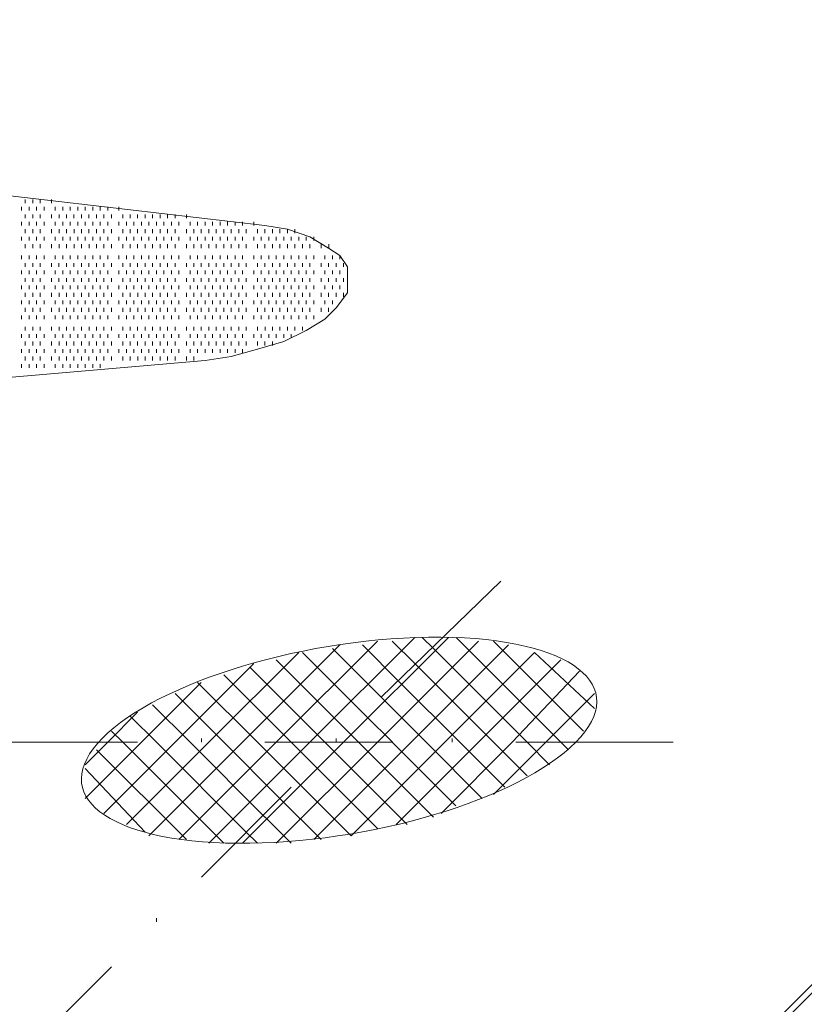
# Model space of a CAD drawing. Extents: x 309 to 1068, y 854 to 1368.
# Tile 56 of 82: x 488 to 502, y 983 to 1001. Entities that reach past the tile are written whole.
import ezdxf

# ---------------------------------------------------------------- set-up
doc = ezdxf.new("R2010")
doc.units = 0
doc.layers.add('PDF_Geometry', color=7, linetype='CONTINUOUS', true_color=0xffffff)

msp = doc.modelspace()

# ---------------------------------------------------------------- linework, layer by layer
at = {"layer": 'PDF_Geometry', "color": 0, "lineweight": 15}
for points in [[(490.421949, 972.043521), (530.979607, 1012.669146)], [(473.883473, 999.836507), (492.137537, 997.709319), (492.549567, 997.640882), (492.96113, 997.503069), (493.304255, 997.297757), (493.510035, 997.160413), (493.647379, 996.954163), (493.647379, 996.679944), (493.647379, 996.474163), (493.441598, 996.199475), (493.235349, 995.993694), (492.892693, 995.787444), (492.480661, 995.582132), (492.000662, 995.444788), (491.519724, 995.307444), (491.039723, 995.238538), (466.403161, 993.11135)]]:
    msp.add_lwpolyline(points, dxfattribs=at)
at = {"layer": 'PDF_Geometry', "color": 252, "lineweight": 5}
for points in [[(490.559443, 972.043625), (530.979288, 1012.463469)], [(491.108309, 986.386115), (492.960809, 988.239084), (494.882684, 990.16049)], [(491.725975, 986.386115), (493.578475, 988.239084), (495.499881, 990.16049)], [(495.019842, 990.16052), (495.225623, 989.954739), (496.941248, 988.239114)], [(497.696357, 988.101728), (497.559014, 988.239072), (495.637607, 990.160478)], [(490.010348, 986.523359), (491.725973, 988.238984), (493.510036, 990.023046)], [(490.559307, 986.45478), (492.343369, 988.238843), (494.196338, 990.091811)], [(492.343641, 986.386115), (494.196141, 988.239084), (496.049579, 990.092053)], [(493.029757, 986.45478), (494.81382, 988.238843), (496.598351, 990.023374)], [(493.372923, 989.954612), (494.264954, 989.062581), (495.088548, 988.238987)], [(493.921881, 990.023334), (494.608131, 989.337084), (495.705944, 988.239271)], [(494.470883, 990.091855), (494.882446, 989.680293), (496.323852, 988.238887)], [(497.970844, 988.444908), (496.323657, 990.092095)], [(489.598504, 986.729281), (491.108348, 988.239125), (492.755066, 989.885843)], [(492.755165, 987.484296), (493.716102, 986.523359), (495.431727, 988.238984), (497.078915, 989.886171)], [(492.823921, 989.886076), (493.99064, 988.719358), (494.471108, 988.238889)], [(498.176625, 988.85647), (497.078813, 989.885845)], [(489.186903, 986.935117), (490.490965, 988.23918), (491.931903, 989.680117)], [(491.863075, 989.611576), (493.235575, 988.239076), (493.372919, 988.101732)], [(492.343641, 989.748819), (493.647704, 988.444756), (493.853016, 988.238975)], [(494.539562, 986.729281), (496.049406, 988.239125), (497.559249, 989.748968)], [(491.382795, 989.474332), (492.617951, 988.239176), (493.029983, 987.827145)], [(495.363007, 986.935117), (496.66707, 988.23918), (497.902226, 989.542773)], [(488.84368, 987.209561), (489.873055, 988.238936), (490.970868, 989.336748)], [(490.902515, 989.337075), (492.000328, 988.239262), (492.755015, 987.484106)], [(490.490628, 989.131153), (491.382659, 988.239121), (492.412034, 987.209746)], [(496.323896, 987.278268), (497.284365, 988.239206), (498.176396, 989.131237)], [(490.078798, 988.92523), (490.765048, 988.23898), (492.137548, 986.86648)], [(488.84368, 987.827241), (489.255243, 988.238804), (489.804149, 988.788179)], [(489.667125, 988.719394), (490.147594, 988.238925), (491.794313, 986.592207)], [(491.382795, 986.386115), (489.529826, 988.239084), (489.324045, 988.444865)], [(493.441462, 988.238833), (493.441462, 988.30774)], [(495.225664, 986.866538), (493.853164, 988.239038)], [(495.637508, 987.072303), (494.470789, 988.239022)], [(496.117788, 987.209561), (495.088413, 988.238936)], [(496.529675, 987.415526), (495.706081, 988.23912)], [(496.941291, 987.621448), (496.323947, 988.23926)], [(497.353135, 987.827241), (496.941572, 988.238804)], [(490.696357, 986.45468), (489.049638, 988.101867)], [(494.745384, 986.729281), (493.372884, 988.101781)], [(494.196382, 986.660602), (493.029664, 987.827321)], [(489.941669, 986.592023), (488.843857, 987.758742)], [(493.167158, 986.45478), (492.412002, 987.209468)], [(492.618156, 986.386115), (492.137687, 986.866584)], [(492.000476, 986.386115), (491.794226, 986.591897)]]:
    msp.add_lwpolyline(points, dxfattribs=at)
at = {"layer": 'PDF_Geometry', "color": 252, "lineweight": 9}
for points in [[(487.745538, 998.120887), (487.745538, 998.189793)], [(487.882882, 998.120887), (487.882882, 998.189793)], [(488.020226, 998.120887), (488.020226, 998.189793)], [(488.226007, 998.120887), (488.226007, 998.189793)], [(487.677101, 997.984012), (487.677101, 998.05245)], [(487.74595, 997.846672), (487.74595, 997.91511)], [(487.814445, 997.984012), (487.814445, 998.05245)], [(487.882825, 997.846672), (487.882825, 997.91511)], [(487.95132, 997.984012), (487.95132, 998.05245)], [(488.020169, 997.846672), (488.020169, 997.91511)], [(488.088663, 997.984012), (488.088663, 998.05245)], [(488.22595, 997.846672), (488.22595, 997.91511)], [(488.294445, 997.984012), (488.294445, 998.05245)], [(488.363294, 997.846672), (488.363294, 997.91511)], [(488.431788, 997.984012), (488.431788, 998.05245)], [(488.500169, 997.846672), (488.500169, 997.91511)], [(488.569132, 997.984012), (488.569132, 998.05245)], [(488.637513, 997.846672), (488.637513, 997.91511)], [(488.706476, 997.984012), (488.706476, 998.05245)], [(488.774856, 997.846672), (488.774856, 997.91511)], [(488.84382, 997.984012), (488.84382, 998.05245)], [(488.9122, 997.846672), (488.9122, 997.91511)], [(488.980695, 997.984012), (488.980695, 998.05245)], [(489.049544, 997.846672), (489.049544, 997.91511)], [(489.118038, 997.984012), (489.118038, 998.05245)], [(489.186888, 997.846672), (489.186888, 997.91511)], [(489.255382, 997.984012), (489.255382, 998.05245)], [(489.323763, 997.846672), (489.323763, 997.91511)], [(489.461163, 997.984012), (489.461163, 998.05245)], [(489.529544, 997.846672), (489.529544, 997.91511)], [(489.667356, 997.846672), (489.667356, 997.91511)], [(489.804231, 997.846672), (489.804231, 997.91511)], [(489.941575, 997.846672), (489.941575, 997.91511)], [(490.078919, 997.846672), (490.078919, 997.91511)], [(490.215793, 997.846672), (490.215793, 997.91511)], [(490.353138, 997.846672), (490.353138, 997.91511)], [(490.490481, 997.846672), (490.490481, 997.91511)], [(490.696262, 997.846672), (490.696262, 997.91511)], [(487.677044, 997.709329), (487.677044, 997.777766)], [(487.813919, 997.709329), (487.813919, 997.777766)], [(487.951731, 997.709329), (487.951731, 997.777766)], [(488.088606, 997.709329), (488.088606, 997.777766)], [(488.294856, 997.709329), (488.294856, 997.777766)], [(488.431731, 997.709329), (488.431731, 997.777766)], [(488.569075, 997.709329), (488.569075, 997.777766)], [(488.706419, 997.709329), (488.706419, 997.777766)], [(488.843762, 997.709329), (488.843762, 997.777766)], [(488.980637, 997.709329), (488.980637, 997.777766)], [(489.11845, 997.709329), (489.11845, 997.777766)], [(489.255325, 997.709329), (489.255325, 997.777766)], [(489.461575, 997.709329), (489.461575, 997.777766)], [(489.59845, 997.709329), (489.59845, 997.777766)], [(489.735793, 997.709329), (489.735793, 997.777766)], [(489.872668, 997.709329), (489.872668, 997.777766)], [(490.010481, 997.709329), (490.010481, 997.777766)], [(490.147356, 997.709329), (490.147356, 997.777766)], [(490.284701, 997.709329), (490.284701, 997.777766)], [(490.421949, 997.709272), (490.421949, 997.777709)], [(490.559293, 997.709272), (490.559293, 997.777709)], [(490.765074, 997.709272), (490.765074, 997.777709)], [(490.902418, 997.709272), (490.902418, 997.777709)], [(491.039762, 997.709272), (491.039762, 997.777709)], [(491.177105, 997.709272), (491.177105, 997.777709)], [(491.31398, 997.709272), (491.31398, 997.777709)], [(491.451793, 997.709272), (491.451793, 997.777709)], [(491.588668, 997.709272), (491.588668, 997.777709)], [(491.726012, 997.709272), (491.726012, 997.777709)], [(491.931793, 997.709272), (491.931793, 997.777709)], [(487.745855, 997.571928), (487.745855, 997.640834)], [(487.88273, 997.571928), (487.88273, 997.640834)], [(488.020543, 997.571928), (488.020543, 997.640834)], [(488.225855, 997.571928), (488.225855, 997.640834)], [(488.363199, 997.571928), (488.363199, 997.640834)], [(488.500543, 997.571928), (488.500543, 997.640834)], [(488.637887, 997.571928), (488.637887, 997.640834)], [(488.774762, 997.571928), (488.774762, 997.640834)], [(488.912574, 997.571928), (488.912574, 997.640834)], [(489.049449, 997.571928), (489.049449, 997.640834)], [(489.186793, 997.571928), (489.186793, 997.640834)], [(489.324137, 997.571928), (489.324137, 997.640834)], [(489.529918, 997.571928), (489.529918, 997.640834)], [(489.667262, 997.571928), (489.667262, 997.640834)], [(489.804137, 997.571928), (489.804137, 997.640834)], [(489.94148, 997.571928), (489.94148, 997.640834)], [(490.078824, 997.571928), (490.078824, 997.640834)], [(490.216168, 997.571928), (490.216168, 997.640834)], [(490.353512, 997.571928), (490.353512, 997.640834)], [(490.490387, 997.571928), (490.490387, 997.640834)], [(490.696637, 997.571928), (490.696637, 997.640834)], [(490.833512, 997.571928), (490.833512, 997.640834)], [(490.970855, 997.571928), (490.970855, 997.640834)], [(491.108199, 997.571928), (491.108199, 997.640834)], [(491.245543, 997.571928), (491.245543, 997.640834)], [(491.382887, 997.571928), (491.382887, 997.640834)], [(491.519762, 997.571928), (491.519762, 997.640834)], [(491.657105, 997.571928), (491.657105, 997.640834)], [(491.794449, 997.571928), (491.794449, 997.640834)], [(492.000699, 997.571928), (492.000699, 997.640834)], [(492.137574, 997.571928), (492.137574, 997.640834)], [(492.274918, 997.571928), (492.274918, 997.640834)], [(492.412262, 997.571928), (492.412262, 997.640834)], [(492.549137, 997.571928), (492.549137, 997.640834)], [(492.68648, 997.571928), (492.68648, 997.640834)], [(487.676949, 997.434584), (487.676949, 997.503022)], [(487.745441, 997.29791), (487.745441, 997.366348)], [(487.814293, 997.434584), (487.814293, 997.503022)], [(487.882785, 997.29791), (487.882785, 997.366348)], [(487.951637, 997.434584), (487.951637, 997.503022)], [(488.020129, 997.29791), (488.020129, 997.366348)], [(488.088512, 997.434584), (488.088512, 997.503022)], [(488.22591, 997.29791), (488.22591, 997.366348)], [(488.294762, 997.434584), (488.294762, 997.503022)], [(488.363254, 997.29791), (488.363254, 997.366348)], [(488.431637, 997.434584), (488.431637, 997.503022)], [(488.500598, 997.29791), (488.500598, 997.366348)], [(488.569449, 997.434584), (488.569449, 997.503022)], [(488.637941, 997.29791), (488.637941, 997.366348)], [(488.706324, 997.434584), (488.706324, 997.503022)], [(488.774816, 997.29791), (488.774816, 997.366348)], [(488.843668, 997.434584), (488.843668, 997.503022)], [(488.912629, 997.29791), (488.912629, 997.366348)], [(488.981012, 997.434584), (488.981012, 997.503022)], [(489.049504, 997.29791), (489.049504, 997.366348)], [(489.117887, 997.434584), (489.117887, 997.503022)], [(489.186848, 997.29791), (489.186848, 997.366348)], [(489.25523, 997.434584), (489.25523, 997.503022)], [(489.324191, 997.29791), (489.324191, 997.366348)], [(489.46148, 997.434584), (489.46148, 997.503022)], [(489.529973, 997.29791), (489.529973, 997.366348)], [(489.598355, 997.434584), (489.598355, 997.503022)], [(489.667316, 997.29791), (489.667316, 997.366348)], [(489.736168, 997.434584), (489.736168, 997.503022)], [(489.804191, 997.29791), (489.804191, 997.366348)], [(489.873043, 997.434584), (489.873043, 997.503022)], [(489.941535, 997.29791), (489.941535, 997.366348)], [(490.010387, 997.434584), (490.010387, 997.503022)], [(490.078879, 997.29791), (490.078879, 997.366348)], [(490.147262, 997.434584), (490.147262, 997.503022)], [(490.216223, 997.29791), (490.216223, 997.366348)], [(490.285074, 997.434584), (490.285074, 997.503022)], [(490.353566, 997.29791), (490.353566, 997.366348)], [(490.421949, 997.434584), (490.421949, 997.503022)], [(490.490441, 997.29791), (490.490441, 997.366348)], [(490.559293, 997.434584), (490.559293, 997.503022)], [(490.696691, 997.29791), (490.696691, 997.366348)], [(490.765129, 997.434785), (490.765129, 997.503223)], [(490.833566, 997.29791), (490.833566, 997.366348)], [(490.902473, 997.434785), (490.902473, 997.503223)], [(490.97091, 997.29791), (490.97091, 997.366348)], [(491.039816, 997.434785), (491.039816, 997.503223)], [(491.108254, 997.29791), (491.108254, 997.366348)], [(491.176691, 997.434785), (491.176691, 997.503223)], [(491.245598, 997.29791), (491.245598, 997.366348)], [(491.314035, 997.434785), (491.314035, 997.503223)], [(491.382941, 997.29791), (491.382941, 997.366348)], [(491.451379, 997.434785), (491.451379, 997.503223)], [(491.519816, 997.29791), (491.519816, 997.366348)], [(491.588723, 997.434785), (491.588723, 997.503223)], [(491.65716, 997.29791), (491.65716, 997.366348)], [(491.726066, 997.434785), (491.726066, 997.503223)], [(491.794504, 997.29791), (491.794504, 997.366348)], [(491.931848, 997.434785), (491.931848, 997.503223)], [(492.000285, 997.29791), (492.000285, 997.366348)], [(492.069191, 997.434785), (492.069191, 997.503223)], [(492.137629, 997.29791), (492.137629, 997.366348)], [(492.206066, 997.434785), (492.206066, 997.503223)], [(492.274973, 997.29791), (492.274973, 997.366348)], [(492.343879, 997.434785), (492.343879, 997.503223)], [(492.412316, 997.29791), (492.412316, 997.366348)], [(492.480754, 997.434785), (492.480754, 997.503223)], [(492.549191, 997.29791), (492.549191, 997.366348)], [(492.618098, 997.434785), (492.618098, 997.503223)], [(492.686535, 997.29791), (492.686535, 997.366348)], [(492.755441, 997.434785), (492.755441, 997.503223)], [(492.823879, 997.29791), (492.823879, 997.366348)], [(492.892316, 997.434785), (492.892316, 997.503223)], [(492.961223, 997.29791), (492.961223, 997.366348)], [(493.02966, 997.434785), (493.02966, 997.503223)], [(493.167004, 997.29791), (493.167004, 997.366348)], [(493.304348, 997.29791), (493.304348, 997.366348)], [(487.677004, 997.09166), (487.677004, 997.160098)], [(487.814348, 997.09166), (487.814348, 997.160098)], [(487.951691, 997.09166), (487.951691, 997.160098)], [(488.088566, 997.09166), (488.088566, 997.160098)], [(488.294816, 997.09166), (488.294816, 997.160098)], [(488.431691, 997.09166), (488.431691, 997.160098)], [(488.569035, 997.09166), (488.569035, 997.160098)], [(488.706379, 997.09166), (488.706379, 997.160098)], [(488.843723, 997.09166), (488.843723, 997.160098)], [(488.981066, 997.09166), (488.981066, 997.160098)], [(489.117941, 997.09166), (489.117941, 997.160098)], [(489.255285, 997.09166), (489.255285, 997.160098)], [(489.461066, 997.09166), (489.461066, 997.160098)], [(489.59841, 997.09166), (489.59841, 997.160098)], [(489.735754, 997.09166), (489.735754, 997.160098)], [(489.873098, 997.09166), (489.873098, 997.160098)], [(490.010441, 997.09166), (490.010441, 997.160098)], [(490.147316, 997.09166), (490.147316, 997.160098)], [(490.28466, 997.09166), (490.28466, 997.160098)], [(490.422004, 997.09166), (490.422004, 997.160098)], [(490.559348, 997.09166), (490.559348, 997.160098)], [(490.765129, 997.09166), (490.765129, 997.160098)], [(490.902473, 997.09166), (490.902473, 997.160098)], [(491.039816, 997.09166), (491.039816, 997.160098)], [(491.176691, 997.09166), (491.176691, 997.160098)], [(491.314035, 997.09166), (491.314035, 997.160098)], [(491.451379, 997.09166), (491.451379, 997.160098)], [(491.588723, 997.09166), (491.588723, 997.160098)], [(491.726066, 997.09166), (491.726066, 997.160098)], [(491.931848, 997.09166), (491.931848, 997.160098)], [(492.069191, 997.09166), (492.069191, 997.160098)], [(492.206066, 997.09166), (492.206066, 997.160098)], [(492.343879, 997.09166), (492.343879, 997.160098)], [(492.480754, 997.09166), (492.480754, 997.160098)], [(492.618098, 997.09166), (492.618098, 997.160098)], [(492.755441, 997.09166), (492.755441, 997.160098)], [(492.892316, 997.09166), (492.892316, 997.160098)], [(493.02966, 997.09166), (493.02966, 997.160098)], [(493.235441, 997.09166), (493.235441, 997.160098)], [(493.372785, 997.09166), (493.372785, 997.160098)], [(493.510129, 997.09166), (493.510129, 997.160098)], [(487.745531, 996.954534), (487.745531, 997.022971)], [(487.882875, 996.954534), (487.882875, 997.022971)], [(488.020219, 996.954534), (488.020219, 997.022971)], [(488.226, 996.954534), (488.226, 997.022971)], [(488.362875, 996.954534), (488.362875, 997.022971)], [(488.500688, 996.954534), (488.500688, 997.022971)], [(488.637563, 996.954534), (488.637563, 997.022971)], [(488.774906, 996.954534), (488.774906, 997.022971)], [(488.91225, 996.954534), (488.91225, 997.022971)], [(489.049594, 996.954534), (489.049594, 997.022971)], [(489.186938, 996.954534), (489.186938, 997.022971)], [(489.324281, 996.954534), (489.324281, 997.022971)], [(489.529594, 996.954534), (489.529594, 997.022971)], [(489.667406, 996.954534), (489.667406, 997.022971)], [(489.804281, 996.954534), (489.804281, 997.022971)], [(489.941625, 996.954534), (489.941625, 997.022971)], [(490.0785, 996.954534), (490.0785, 997.022971)], [(490.216313, 996.954534), (490.216313, 997.022971)], [(490.353188, 996.954534), (490.353188, 997.022971)], [(490.490531, 996.954534), (490.490531, 997.022971)], [(490.696313, 996.954534), (490.696313, 997.022971)], [(490.833656, 996.954534), (490.833656, 997.022971)], [(490.971, 996.954534), (490.971, 997.022971)], [(491.108344, 996.954534), (491.108344, 997.022971)], [(491.245219, 996.954534), (491.245219, 997.022971)], [(491.383031, 996.954534), (491.383031, 997.022971)], [(491.519906, 996.954534), (491.519906, 997.022971)], [(491.65725, 996.954534), (491.65725, 997.022971)], [(491.794125, 996.954534), (491.794125, 997.022971)], [(492.000375, 996.954534), (492.000375, 997.022971)], [(492.13725, 996.954534), (492.13725, 997.022971)], [(492.275063, 996.954534), (492.275063, 997.022971)], [(492.411938, 996.954534), (492.411938, 997.022971)], [(492.549281, 996.954534), (492.549281, 997.022971)], [(492.686625, 996.954534), (492.686625, 997.022971)], [(492.823969, 996.954534), (492.823969, 997.022971)], [(492.960844, 996.954534), (492.960844, 997.022971)], [(493.167094, 996.954534), (493.167094, 997.022971)], [(493.303969, 996.954534), (493.303969, 997.022971)], [(493.441781, 996.954534), (493.441781, 997.022971)], [(493.578656, 996.954534), (493.578656, 997.022971)], [(487.677094, 996.817659), (487.677094, 996.885628)], [(487.813969, 996.817659), (487.813969, 996.885628)], [(487.951781, 996.817659), (487.951781, 996.885628)], [(488.088656, 996.817659), (488.088656, 996.885628)], [(488.294906, 996.817659), (488.294906, 996.885628)], [(488.431781, 996.817659), (488.431781, 996.885628)], [(488.569125, 996.817659), (488.569125, 996.885628)], [(488.706, 996.817659), (488.706, 996.885628)], [(488.843813, 996.817659), (488.843813, 996.885628)], [(488.980688, 996.817659), (488.980688, 996.885628)], [(489.118031, 996.817659), (489.118031, 996.885628)], [(489.255375, 996.817659), (489.255375, 996.885628)], [(489.461156, 996.817659), (489.461156, 996.885628)], [(489.5985, 996.817659), (489.5985, 996.885628)], [(489.735844, 996.817659), (489.735844, 996.885628)], [(489.872719, 996.817659), (489.872719, 996.885628)], [(490.010531, 996.817659), (490.010531, 996.885628)], [(490.147406, 996.817659), (490.147406, 996.885628)], [(490.28475, 996.817659), (490.28475, 996.885628)], [(490.421625, 996.817659), (490.421625, 996.885628)], [(490.559438, 996.817659), (490.559438, 996.885628)], [(490.765219, 996.817659), (490.765219, 996.885628)], [(490.902563, 996.817659), (490.902563, 996.885628)], [(491.039906, 996.817659), (491.039906, 996.885628)], [(491.176781, 996.817659), (491.176781, 996.885628)], [(491.314125, 996.817659), (491.314125, 996.885628)], [(491.451469, 996.817659), (491.451469, 996.885628)], [(491.588344, 996.817659), (491.588344, 996.885628)], [(491.726156, 996.817659), (491.726156, 996.885628)], [(491.931938, 996.817659), (491.931938, 996.885628)], [(492.068813, 996.817659), (492.068813, 996.885628)], [(492.206156, 996.817659), (492.206156, 996.885628)], [(492.3435, 996.817659), (492.3435, 996.885628)], [(492.480844, 996.817659), (492.480844, 996.885628)], [(492.618188, 996.817659), (492.618188, 996.885628)], [(492.755531, 996.817659), (492.755531, 996.885628)], [(492.892406, 996.817659), (492.892406, 996.885628)], [(493.02975, 996.817659), (493.02975, 996.885628)], [(493.235531, 996.817659), (493.235531, 996.885628)], [(493.372875, 996.817659), (493.372875, 996.885628)], [(493.50975, 996.817659), (493.50975, 996.885628)], [(493.647563, 996.817659), (493.647563, 996.885628)], [(487.745531, 996.679846), (487.745531, 996.748284)], [(487.882875, 996.679846), (487.882875, 996.748284)], [(488.020219, 996.679846), (488.020219, 996.748284)], [(488.226, 996.679846), (488.226, 996.748284)], [(488.362875, 996.679846), (488.362875, 996.748284)], [(488.500688, 996.679846), (488.500688, 996.748284)], [(488.637563, 996.679846), (488.637563, 996.748284)], [(488.774906, 996.679846), (488.774906, 996.748284)], [(488.91225, 996.679846), (488.91225, 996.748284)], [(489.049594, 996.679846), (489.049594, 996.748284)], [(489.186938, 996.679846), (489.186938, 996.748284)], [(489.324281, 996.679846), (489.324281, 996.748284)], [(489.529594, 996.679846), (489.529594, 996.748284)], [(489.667406, 996.679846), (489.667406, 996.748284)], [(489.804281, 996.679846), (489.804281, 996.748284)], [(489.941625, 996.679846), (489.941625, 996.748284)], [(490.0785, 996.679846), (490.0785, 996.748284)], [(490.216127, 996.67999), (490.216127, 996.748428)], [(490.353002, 996.67999), (490.353002, 996.748428)], [(490.490815, 996.67999), (490.490815, 996.748428)], [(490.696596, 996.67999), (490.696596, 996.748428)], [(490.83394, 996.67999), (490.83394, 996.748428)], [(490.970815, 996.67999), (490.970815, 996.748428)], [(491.108158, 996.67999), (491.108158, 996.748428)], [(491.245502, 996.67999), (491.245502, 996.748428)], [(491.382846, 996.67999), (491.382846, 996.748428)], [(491.52019, 996.67999), (491.52019, 996.748428)], [(491.657065, 996.67999), (491.657065, 996.748428)], [(491.794408, 996.67999), (491.794408, 996.748428)], [(492.00019, 996.67999), (492.00019, 996.748428)], [(492.137533, 996.67999), (492.137533, 996.748428)], [(492.274877, 996.67999), (492.274877, 996.748428)], [(492.412221, 996.67999), (492.412221, 996.748428)], [(492.549565, 996.67999), (492.549565, 996.748428)], [(492.68644, 996.67999), (492.68644, 996.748428)], [(492.823783, 996.67999), (492.823783, 996.748428)], [(492.961127, 996.67999), (492.961127, 996.748428)], [(493.166908, 996.67999), (493.166908, 996.748428)], [(493.304252, 996.67999), (493.304252, 996.748428)], [(493.441596, 996.67999), (493.441596, 996.748428)], [(493.57894, 996.67999), (493.57894, 996.748428)], [(487.676908, 996.542646), (487.676908, 996.611553)], [(487.745815, 996.405303), (487.745815, 996.474209)], [(487.814252, 996.542646), (487.814252, 996.611553)], [(487.88269, 996.405303), (487.88269, 996.474209)], [(487.951596, 996.542646), (487.951596, 996.611553)], [(488.020033, 996.405303), (488.020033, 996.474209)], [(488.08894, 996.542646), (488.08894, 996.611553)], [(488.225815, 996.405303), (488.225815, 996.474209)], [(488.294721, 996.542646), (488.294721, 996.611553)], [(488.363158, 996.405303), (488.363158, 996.474209)], [(488.432065, 996.542646), (488.432065, 996.611553)], [(488.500502, 996.405303), (488.500502, 996.474209)], [(488.56894, 996.542646), (488.56894, 996.611553)], [(488.637377, 996.405303), (488.637377, 996.474209)], [(488.706283, 996.542646), (488.706283, 996.611553)], [(488.77519, 996.405303), (488.77519, 996.474209)], [(488.843627, 996.542646), (488.843627, 996.611553)], [(488.912065, 996.405303), (488.912065, 996.474209)], [(488.980971, 996.542646), (488.980971, 996.611553)], [(489.049408, 996.405303), (489.049408, 996.474209)], [(489.118315, 996.542646), (489.118315, 996.611553)], [(489.186752, 996.405303), (489.186752, 996.474209)], [(489.25519, 996.542646), (489.25519, 996.611553)], [(489.324096, 996.405303), (489.324096, 996.474209)], [(489.46144, 996.542646), (489.46144, 996.611553)], [(489.529877, 996.405303), (489.529877, 996.474209)], [(489.598315, 996.542646), (489.598315, 996.611553)], [(489.667221, 996.405303), (489.667221, 996.474209)], [(489.735658, 996.542646), (489.735658, 996.611553)], [(489.804565, 996.405303), (489.804565, 996.474209)], [(489.873002, 996.542646), (489.873002, 996.611553)], [(489.94144, 996.405303), (489.94144, 996.474209)], [(490.010346, 996.542646), (490.010346, 996.611553)], [(490.078783, 996.405303), (490.078783, 996.474209)], [(490.14769, 996.542646), (490.14769, 996.611553)], [(490.216127, 996.405303), (490.216127, 996.474209)], [(490.284565, 996.542646), (490.284565, 996.611553)], [(490.353002, 996.405303), (490.353002, 996.474209)], [(490.421908, 996.542646), (490.421908, 996.611553)], [(490.490815, 996.405303), (490.490815, 996.474209)], [(490.559252, 996.542646), (490.559252, 996.611553)], [(490.696596, 996.405303), (490.696596, 996.474209)], [(490.765033, 996.542646), (490.765033, 996.611553)], [(490.83394, 996.405303), (490.83394, 996.474209)], [(490.902377, 996.542646), (490.902377, 996.611553)], [(490.970815, 996.405303), (490.970815, 996.474209)], [(491.039721, 996.542646), (491.039721, 996.611553)], [(491.108158, 996.405303), (491.108158, 996.474209)], [(491.177065, 996.542646), (491.177065, 996.611553)], [(491.245502, 996.405303), (491.245502, 996.474209)], [(491.31394, 996.542646), (491.31394, 996.611553)], [(491.382846, 996.405303), (491.382846, 996.474209)], [(491.451283, 996.542646), (491.451283, 996.611553)], [(491.52019, 996.405303), (491.52019, 996.474209)], [(491.588627, 996.542646), (491.588627, 996.611553)], [(491.657065, 996.405303), (491.657065, 996.474209)], [(491.725971, 996.542646), (491.725971, 996.611553)], [(491.794408, 996.405303), (491.794408, 996.474209)], [(491.931752, 996.542646), (491.931752, 996.611553)], [(492.00019, 996.405303), (492.00019, 996.474209)], [(492.068627, 996.542646), (492.068627, 996.611553)], [(492.137533, 996.405303), (492.137533, 996.474209)], [(492.20644, 996.542646), (492.20644, 996.611553)], [(492.274877, 996.405303), (492.274877, 996.474209)], [(492.343315, 996.542646), (492.343315, 996.611553)], [(492.412221, 996.405303), (492.412221, 996.474209)], [(492.480658, 996.542646), (492.480658, 996.611553)], [(492.549565, 996.405303), (492.549565, 996.474209)], [(492.618002, 996.542646), (492.618002, 996.611553)], [(492.68644, 996.405303), (492.68644, 996.474209)], [(492.755346, 996.542646), (492.755346, 996.611553)], [(492.823783, 996.405303), (492.823783, 996.474209)], [(492.89269, 996.542646), (492.89269, 996.611553)], [(492.961127, 996.405303), (492.961127, 996.474209)], [(493.029565, 996.542646), (493.029565, 996.611553)], [(493.166908, 996.405303), (493.166908, 996.474209)], [(493.235815, 996.542646), (493.235815, 996.611553)], [(493.304252, 996.405303), (493.304252, 996.474209)], [(493.37269, 996.542646), (493.37269, 996.611553)], [(493.441596, 996.405303), (493.441596, 996.474209)], [(493.510033, 996.542646), (493.510033, 996.611553)], [(493.57894, 996.405303), (493.57894, 996.474209)], [(493.647377, 996.542646), (493.647377, 996.611553)], [(487.676905, 996.268146), (487.676905, 996.336583)], [(487.814249, 996.268146), (487.814249, 996.336583)], [(487.951592, 996.268146), (487.951592, 996.336583)], [(488.088936, 996.268146), (488.088936, 996.336583)], [(488.294717, 996.268146), (488.294717, 996.336583)], [(488.432061, 996.268146), (488.432061, 996.336583)], [(488.568936, 996.268146), (488.568936, 996.336583)], [(488.70628, 996.268146), (488.70628, 996.336583)], [(488.843624, 996.268146), (488.843624, 996.336583)], [(488.980967, 996.268146), (488.980967, 996.336583)], [(489.118311, 996.268146), (489.118311, 996.336583)], [(489.255186, 996.268146), (489.255186, 996.336583)], [(489.461436, 996.268146), (489.461436, 996.336583)], [(489.598311, 996.268146), (489.598311, 996.336583)], [(489.735655, 996.268146), (489.735655, 996.336583)], [(489.872999, 996.268146), (489.872999, 996.336583)], [(490.010342, 996.268146), (490.010342, 996.336583)], [(490.147686, 996.268146), (490.147686, 996.336583)], [(490.284561, 996.268146), (490.284561, 996.336583)], [(490.421905, 996.268146), (490.421905, 996.336583)], [(490.559249, 996.268146), (490.559249, 996.336583)], [(490.76503, 996.268146), (490.76503, 996.336583)], [(490.902374, 996.268146), (490.902374, 996.336583)], [(491.039717, 996.268146), (491.039717, 996.336583)], [(491.177061, 996.268146), (491.177061, 996.336583)], [(491.313936, 996.268146), (491.313936, 996.336583)], [(491.45128, 996.268146), (491.45128, 996.336583)], [(491.588624, 996.268146), (491.588624, 996.336583)], [(491.725967, 996.268146), (491.725967, 996.336583)], [(491.931749, 996.268146), (491.931749, 996.336583)], [(492.068624, 996.268146), (492.068624, 996.336583)], [(492.206436, 996.268146), (492.206436, 996.336583)], [(492.343311, 996.268146), (492.343311, 996.336583)], [(492.480655, 996.268146), (492.480655, 996.336583)], [(492.617999, 996.268146), (492.617999, 996.336583)], [(492.755342, 996.268146), (492.755342, 996.336583)], [(492.892686, 996.268146), (492.892686, 996.336583)], [(493.029561, 996.268146), (493.029561, 996.336583)], [(493.235811, 996.268146), (493.235811, 996.336583)], [(493.372686, 996.268146), (493.372686, 996.336583)], [(487.745811, 996.131271), (487.745811, 996.199708)], [(487.882686, 996.131271), (487.882686, 996.199708)], [(488.02003, 996.131271), (488.02003, 996.199708)], [(488.225811, 996.131271), (488.225811, 996.199708)], [(488.363155, 996.131271), (488.363155, 996.199708)], [(488.500499, 996.131271), (488.500499, 996.199708)], [(488.637374, 996.131271), (488.637374, 996.199708)], [(488.775186, 996.131271), (488.775186, 996.199708)], [(488.912061, 996.131271), (488.912061, 996.199708)], [(489.049405, 996.131271), (489.049405, 996.199708)], [(489.186749, 996.131271), (489.186749, 996.199708)], [(489.324092, 996.131271), (489.324092, 996.199708)], [(489.529874, 996.131271), (489.529874, 996.199708)], [(489.667217, 996.131271), (489.667217, 996.199708)], [(489.804561, 996.131271), (489.804561, 996.199708)], [(489.941436, 996.131271), (489.941436, 996.199708)], [(490.07878, 996.131271), (490.07878, 996.199708)], [(490.216124, 996.131271), (490.216124, 996.199708)], [(490.352999, 996.131271), (490.352999, 996.199708)], [(490.490811, 996.131271), (490.490811, 996.199708)], [(490.696592, 996.131271), (490.696592, 996.199708)], [(490.833936, 996.131271), (490.833936, 996.199708)], [(490.970811, 996.131271), (490.970811, 996.199708)], [(491.108155, 996.131271), (491.108155, 996.199708)], [(491.245499, 996.131271), (491.245499, 996.199708)], [(491.382842, 996.131271), (491.382842, 996.199708)], [(491.520186, 996.131271), (491.520186, 996.199708)], [(491.657061, 996.131271), (491.657061, 996.199708)], [(491.794405, 996.131271), (491.794405, 996.199708)], [(492.000186, 996.131271), (492.000186, 996.199708)], [(492.13753, 996.131271), (492.13753, 996.199708)], [(492.274874, 996.131271), (492.274874, 996.199708)], [(492.412217, 996.131271), (492.412217, 996.199708)], [(492.549561, 996.131271), (492.549561, 996.199708)], [(492.686436, 996.131271), (492.686436, 996.199708)], [(492.82378, 996.131271), (492.82378, 996.199708)], [(492.961124, 996.131271), (492.961124, 996.199708)], [(493.166905, 996.131271), (493.166905, 996.199708)], [(493.304249, 996.131271), (493.304249, 996.199708)], [(487.676905, 995.993458), (487.676905, 996.061896)], [(487.814249, 995.993458), (487.814249, 996.061896)], [(487.951592, 995.993458), (487.951592, 996.061896)], [(488.088936, 995.993458), (488.088936, 996.061896)], [(488.294717, 995.993458), (488.294717, 996.061896)], [(488.432061, 995.993458), (488.432061, 996.061896)], [(488.568936, 995.993458), (488.568936, 996.061896)], [(488.70628, 995.993458), (488.70628, 996.061896)], [(488.843624, 995.993458), (488.843624, 996.061896)], [(488.980967, 995.993458), (488.980967, 996.061896)], [(489.118311, 995.993458), (489.118311, 996.061896)], [(489.255186, 995.993458), (489.255186, 996.061896)], [(489.461436, 995.993458), (489.461436, 996.061896)], [(489.598311, 995.993458), (489.598311, 996.061896)], [(489.735655, 995.993458), (489.735655, 996.061896)], [(489.872999, 995.993458), (489.872999, 996.061896)], [(490.010342, 995.993458), (490.010342, 996.061896)], [(490.147686, 995.993458), (490.147686, 996.061896)], [(490.284561, 995.993458), (490.284561, 996.061896)], [(490.421905, 995.993458), (490.421905, 996.061896)], [(490.559249, 995.993458), (490.559249, 996.061896)], [(490.76503, 995.993458), (490.76503, 996.061896)], [(490.902374, 995.993458), (490.902374, 996.061896)], [(491.039717, 995.993458), (491.039717, 996.061896)], [(491.177061, 995.993458), (491.177061, 996.061896)], [(491.314088, 995.993659), (491.314088, 996.062097)], [(491.451431, 995.993659), (491.451431, 996.062097)], [(491.588775, 995.993659), (491.588775, 996.062097)], [(491.72565, 995.993659), (491.72565, 996.062097)], [(491.9319, 995.993659), (491.9319, 996.062097)], [(492.068775, 995.993659), (492.068775, 996.062097)], [(492.206119, 995.993659), (492.206119, 996.062097)], [(492.343931, 995.993659), (492.343931, 996.062097)], [(492.480806, 995.993659), (492.480806, 996.062097)], [(492.61815, 995.993659), (492.61815, 996.062097)], [(492.755025, 995.993659), (492.755025, 996.062097)], [(492.892838, 995.993659), (492.892838, 996.062097)], [(493.029713, 995.993659), (493.029713, 996.062097)], [(487.677056, 995.651003), (487.677056, 995.718972)], [(487.745963, 995.787409), (487.745963, 995.856316)], [(487.8144, 995.651003), (487.8144, 995.718972)], [(487.882838, 995.787409), (487.882838, 995.856316)], [(487.951275, 995.651003), (487.951275, 995.718972)], [(488.020181, 995.787409), (488.020181, 995.856316)], [(488.088619, 995.651003), (488.088619, 995.718972)], [(488.225963, 995.787409), (488.225963, 995.856316)], [(488.2944, 995.651003), (488.2944, 995.718972)], [(488.363306, 995.787409), (488.363306, 995.856316)], [(488.431744, 995.651003), (488.431744, 995.718972)], [(488.50065, 995.787409), (488.50065, 995.856316)], [(488.569088, 995.651003), (488.569088, 995.718972)], [(488.637525, 995.787409), (488.637525, 995.856316)], [(488.706431, 995.651003), (488.706431, 995.718972)], [(488.774869, 995.787409), (488.774869, 995.856316)], [(488.843775, 995.651003), (488.843775, 995.718972)], [(488.912681, 995.787409), (488.912681, 995.856316)], [(488.98065, 995.651003), (488.98065, 995.718972)], [(489.049556, 995.787409), (489.049556, 995.856316)], [(489.117994, 995.651003), (489.117994, 995.718972)], [(489.1869, 995.787409), (489.1869, 995.856316)], [(489.255338, 995.651003), (489.255338, 995.718972)], [(489.323775, 995.787409), (489.323775, 995.856316)], [(489.461588, 995.651003), (489.461588, 995.718972)], [(489.530025, 995.787409), (489.530025, 995.856316)], [(489.598463, 995.651003), (489.598463, 995.718972)], [(489.6669, 995.787409), (489.6669, 995.856316)], [(489.735806, 995.651003), (489.735806, 995.718972)], [(489.804244, 995.787409), (489.804244, 995.856316)], [(489.87315, 995.651003), (489.87315, 995.718972)], [(489.941588, 995.787409), (489.941588, 995.856316)], [(490.010025, 995.651003), (490.010025, 995.718972)], [(490.078931, 995.787409), (490.078931, 995.856316)], [(490.147369, 995.651003), (490.147369, 995.718972)], [(490.216275, 995.787409), (490.216275, 995.856316)], [(490.284713, 995.651003), (490.284713, 995.718972)], [(490.35315, 995.787409), (490.35315, 995.856316)], [(490.422056, 995.651003), (490.422056, 995.718972)], [(490.490494, 995.787409), (490.490494, 995.856316)], [(490.5594, 995.651003), (490.5594, 995.718972)], [(490.696275, 995.787409), (490.696275, 995.856316)], [(490.765181, 995.651003), (490.765181, 995.718972)], [(490.833619, 995.787409), (490.833619, 995.856316)], [(490.902525, 995.651003), (490.902525, 995.718972)], [(490.970963, 995.787409), (490.970963, 995.856316)], [(491.0394, 995.651003), (491.0394, 995.718972)], [(491.108306, 995.787409), (491.108306, 995.856316)], [(491.177213, 995.651003), (491.177213, 995.718972)], [(491.24565, 995.787409), (491.24565, 995.856316)], [(491.314088, 995.651003), (491.314088, 995.718972)], [(491.382525, 995.787409), (491.382525, 995.856316)], [(491.451431, 995.651003), (491.451431, 995.718972)], [(491.519869, 995.787409), (491.519869, 995.856316)], [(491.588775, 995.651003), (491.588775, 995.718972)], [(491.657213, 995.787409), (491.657213, 995.856316)], [(491.72565, 995.651003), (491.72565, 995.718972)], [(491.794556, 995.787409), (491.794556, 995.856316)], [(491.9319, 995.651003), (491.9319, 995.718972)], [(492.000338, 995.787409), (492.000338, 995.856316)], [(492.068775, 995.651003), (492.068775, 995.718972)], [(492.137681, 995.787409), (492.137681, 995.856316)], [(492.206119, 995.651003), (492.206119, 995.718972)], [(492.275025, 995.787409), (492.275025, 995.856316)], [(492.343931, 995.651003), (492.343931, 995.718972)], [(492.4119, 995.787409), (492.4119, 995.856316)], [(492.480806, 995.651003), (492.480806, 995.718972)], [(492.549244, 995.787409), (492.549244, 995.856316)], [(492.61815, 995.651003), (492.61815, 995.718972)], [(492.686588, 995.787409), (492.686588, 995.856316)], [(492.823931, 995.787409), (492.823931, 995.856316)], [(487.745963, 995.513191), (487.745963, 995.582097)], [(487.882838, 995.513191), (487.882838, 995.582097)], [(488.020181, 995.513191), (488.020181, 995.582097)], [(488.225963, 995.513191), (488.225963, 995.582097)], [(488.363306, 995.513191), (488.363306, 995.582097)], [(488.50065, 995.513191), (488.50065, 995.582097)], [(488.637525, 995.513191), (488.637525, 995.582097)], [(488.774869, 995.513191), (488.774869, 995.582097)], [(488.912681, 995.513191), (488.912681, 995.582097)], [(489.049556, 995.513191), (489.049556, 995.582097)], [(489.1869, 995.513191), (489.1869, 995.582097)], [(489.323775, 995.513191), (489.323775, 995.582097)], [(489.530025, 995.513191), (489.530025, 995.582097)], [(489.6669, 995.513191), (489.6669, 995.582097)], [(489.804244, 995.513191), (489.804244, 995.582097)], [(489.941588, 995.513191), (489.941588, 995.582097)], [(490.078931, 995.513191), (490.078931, 995.582097)], [(490.216127, 995.513093), (490.216127, 995.582)], [(490.353002, 995.513093), (490.353002, 995.582)], [(490.490815, 995.513093), (490.490815, 995.582)], [(490.696596, 995.513093), (490.696596, 995.582)], [(490.83394, 995.513093), (490.83394, 995.582)], [(490.970815, 995.513093), (490.970815, 995.582)], [(491.108158, 995.513093), (491.108158, 995.582)], [(491.245502, 995.513093), (491.245502, 995.582)], [(491.382846, 995.513093), (491.382846, 995.582)], [(491.52019, 995.513093), (491.52019, 995.582)], [(491.657065, 995.513093), (491.657065, 995.582)], [(491.794408, 995.513093), (491.794408, 995.582)], [(492.00019, 995.513093), (492.00019, 995.582)], [(492.137533, 995.513093), (492.137533, 995.582)], [(492.274877, 995.513093), (492.274877, 995.582)], [(487.676908, 995.376218), (487.676908, 995.444656)], [(487.814252, 995.376218), (487.814252, 995.444656)], [(487.951596, 995.376218), (487.951596, 995.444656)], [(488.08894, 995.376218), (488.08894, 995.444656)], [(488.294721, 995.376218), (488.294721, 995.444656)], [(488.432065, 995.376218), (488.432065, 995.444656)], [(488.56894, 995.376218), (488.56894, 995.444656)], [(488.706283, 995.376218), (488.706283, 995.444656)], [(488.843627, 995.376218), (488.843627, 995.444656)], [(488.980971, 995.376218), (488.980971, 995.444656)], [(489.118315, 995.376218), (489.118315, 995.444656)], [(489.25519, 995.376218), (489.25519, 995.444656)], [(489.46144, 995.376218), (489.46144, 995.444656)], [(489.598315, 995.376218), (489.598315, 995.444656)], [(489.735658, 995.376218), (489.735658, 995.444656)], [(489.873002, 995.376218), (489.873002, 995.444656)], [(490.010346, 995.376218), (490.010346, 995.444656)], [(490.14769, 995.376218), (490.14769, 995.444656)], [(490.284565, 995.376218), (490.284565, 995.444656)], [(490.421908, 995.376218), (490.421908, 995.444656)], [(490.559252, 995.376218), (490.559252, 995.444656)], [(490.765033, 995.376218), (490.765033, 995.444656)], [(490.902377, 995.376218), (490.902377, 995.444656)], [(491.039721, 995.376218), (491.039721, 995.444656)], [(491.177065, 995.376218), (491.177065, 995.444656)], [(491.31394, 995.376218), (491.31394, 995.444656)], [(491.451283, 995.376218), (491.451283, 995.444656)], [(491.588627, 995.376218), (491.588627, 995.444656)], [(491.725971, 995.376218), (491.725971, 995.444656)], [(487.676908, 995.102), (487.676908, 995.169968)], [(487.745815, 995.238875), (487.745815, 995.307312)], [(487.814252, 995.102), (487.814252, 995.169968)], [(487.88269, 995.238875), (487.88269, 995.307312)], [(487.951596, 995.102), (487.951596, 995.169968)], [(488.020033, 995.238875), (488.020033, 995.307312)], [(488.08894, 995.102), (488.08894, 995.169968)], [(488.225815, 995.238875), (488.225815, 995.307312)], [(488.294721, 995.102), (488.294721, 995.169968)], [(488.363158, 995.238875), (488.363158, 995.307312)], [(488.432065, 995.102), (488.432065, 995.169968)], [(488.500502, 995.238875), (488.500502, 995.307312)], [(488.56894, 995.102), (488.56894, 995.169968)], [(488.637377, 995.238875), (488.637377, 995.307312)], [(488.706283, 995.102), (488.706283, 995.169968)], [(488.77519, 995.238875), (488.77519, 995.307312)], [(488.843627, 995.102), (488.843627, 995.169968)], [(488.912065, 995.238875), (488.912065, 995.307312)], [(488.980971, 995.102), (488.980971, 995.169968)], [(489.049408, 995.238875), (489.049408, 995.307312)], [(489.118315, 995.102), (489.118315, 995.169968)], [(489.186752, 995.238875), (489.186752, 995.307312)], [(489.324096, 995.238875), (489.324096, 995.307312)], [(489.529877, 995.238875), (489.529877, 995.307312)], [(489.667221, 995.238875), (489.667221, 995.307312)], [(489.804565, 995.238875), (489.804565, 995.307312)], [(489.94144, 995.238875), (489.94144, 995.307312)], [(490.078783, 995.238875), (490.078783, 995.307312)], [(490.216127, 995.238875), (490.216127, 995.307312)], [(490.353002, 995.238875), (490.353002, 995.307312)], [(490.490815, 995.238875), (490.490815, 995.307312)], [(490.696596, 995.238875), (490.696596, 995.307312)], [(490.83394, 995.238875), (490.83394, 995.307312)]]:
    msp.add_lwpolyline(points, dxfattribs=at)
at = {"layer": 'PDF_Geometry', "color": 0, "lineweight": 5}
for points in [[(494.265047, 989.062631), (496.461141, 991.189819)], [(486.921988, 988.238971), (489.804332, 988.238971)], [(490.971051, 988.238971), (490.971051, 988.307409)], [(492.137301, 988.238971), (494.470738, 988.238971)], [(495.56855, 988.238971), (495.56855, 988.307409)], [(496.735454, 988.238971), (499.617798, 988.238971)], [(490.97115, 985.768522), (492.618337, 987.415708)], [(490.147557, 984.944928), (490.147557, 985.013834)], [(487.676775, 982.474615), (489.323963, 984.121334)]]:
    msp.add_lwpolyline(points, dxfattribs=at)
at = {"layer": 'PDF_Geometry', "color": 0, "lineweight": 15}
msp.add_ellipse((493.495307, 988.275766), major_axis=(4.711296, 0.819686), ratio=0.36141767, start_param=5.815063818, end_param=12.098249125, dxfattribs=at)

doc.saveas('drawing.dxf')
